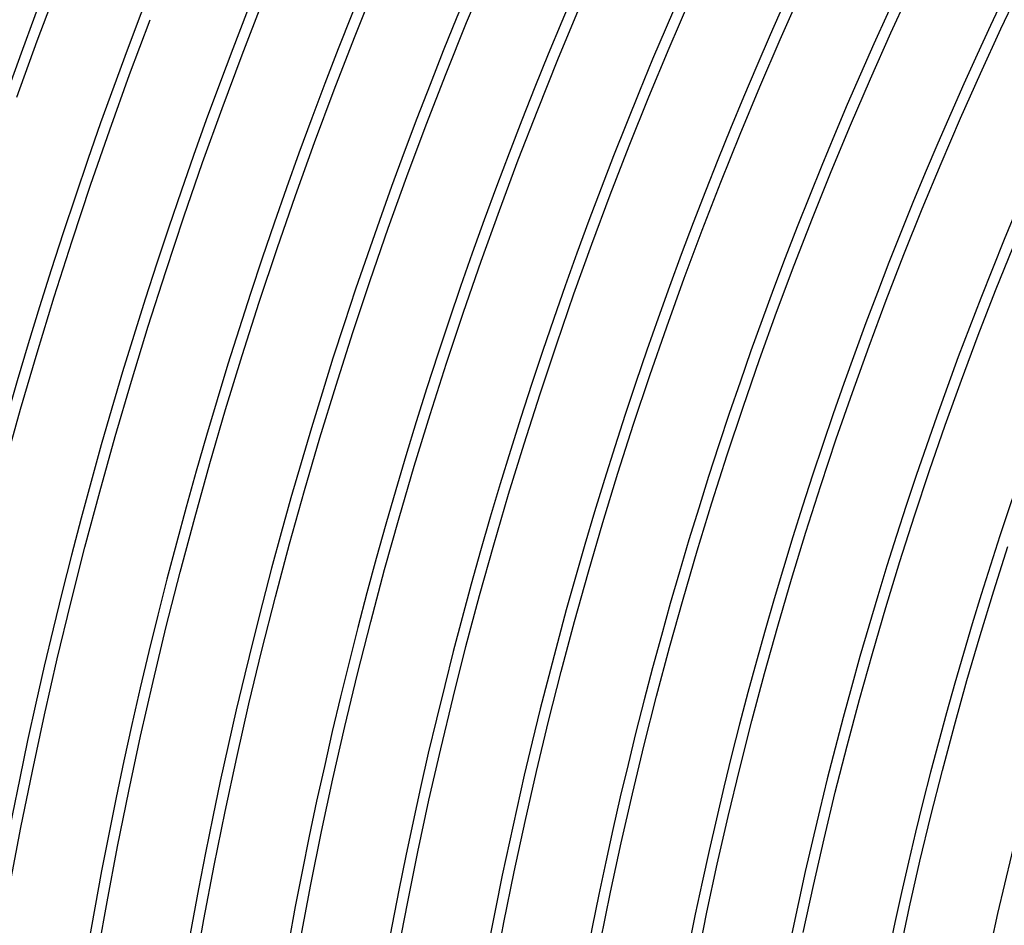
# Model space of a CAD drawing. Header units: millimetres. Extents: x -280 to 280, y -247 to 247.
# Tile 21 of 85: x -212 to -167, y 37 to 79. Entities that reach past the tile are written whole.
import ezdxf

# ---------------------------------------------------------------- set-up
doc = ezdxf.new("R2010")
doc.units = ezdxf.units.MM
doc.layers.add('THICK', color=7, linetype='Continuous')

msp = doc.modelspace()

# ---------------------------------------------------------------- linework, layer by layer
at = {"layer": 'THICK'}
for p, q in [((-192.064, 78.534), (-191.098, 80.858)), ((-211.692, 77.696), (-210.734, 80.258)), ((-197.188, 77.851), (-196.229, 80.237)), ((-172.678, 78.055), (-171.718, 80.144)), ((-167.641, 78.241), (-166.679, 80.268)), ((-177.735, 77.759), (-176.778, 79.909)), ((-202.323, 77.055), (-201.374, 79.504)), ((-182.809, 77.351), (-181.857, 79.562)), ((-187.899, 76.831), (-186.953, 79.104)), ((-207.468, 76.146), (-206.529, 78.657)), ((-193.003, 76.199), (-192.064, 78.534)), ((-173.612, 75.955), (-172.678, 78.055)), ((-168.577, 76.202), (-167.641, 78.241)), ((-212.619, 75.123), (-211.692, 77.696)), ((-198.118, 75.454), (-197.188, 77.851)), ((-178.665, 75.597), (-177.735, 77.759)), ((-203.243, 74.595), (-202.323, 77.055)), ((-183.734, 75.128), (-182.809, 77.351)), ((-188.817, 74.546), (-187.899, 76.831)), ((-208.376, 73.624), (-207.468, 76.146)), ((-193.913, 73.852), (-193.003, 76.199)), ((-169.489, 74.151), (-168.577, 76.202)), ((-174.52, 73.844), (-173.612, 75.955)), ((-199.019, 73.045), (-198.118, 75.454)), ((-179.568, 73.425), (-178.665, 75.597)), ((-184.631, 72.894), (-183.734, 75.128)), ((-204.133, 72.125), (-203.243, 74.595)), ((-189.707, 72.25), (-188.817, 74.546)), ((-194.794, 71.495), (-193.913, 73.852)), ((-175.403, 71.721), (-174.52, 73.844)), ((-170.376, 72.09), (-169.489, 74.151)), ((-209.254, 71.091), (-208.376, 73.624)), ((-180.446, 71.241), (-179.568, 73.425)), ((-199.89, 70.626), (-199.019, 73.045)), ((-185.502, 70.649), (-184.631, 72.894)), ((-204.993, 69.643), (-204.133, 72.125)), ((-190.57, 69.944), (-189.707, 72.25)), ((-171.238, 70.018), (-170.376, 72.09)), ((-176.26, 69.589), (-175.403, 71.721)), ((-195.647, 69.127), (-194.794, 71.495)), ((-181.297, 69.047), (-180.446, 71.241)), ((-210.1, 68.548), (-209.254, 71.091)), ((-200.732, 68.196), (-199.89, 70.626)), ((-186.345, 68.394), (-185.502, 70.649)), ((-191.404, 67.627), (-190.57, 69.944)), ((-172.075, 67.936), (-171.238, 70.018)), ((-205.822, 67.152), (-204.993, 69.643)), ((-177.091, 67.446), (-176.26, 69.589)), ((-196.471, 66.748), (-195.647, 69.127)), ((-182.121, 66.843), (-181.297, 69.047)), ((-210.916, 65.994), (-210.1, 68.548)), ((-201.544, 65.756), (-200.732, 68.196)), ((-187.161, 66.128), (-186.345, 68.394)), ((-167.889, 66.284), (-167.073, 68.315)), ((-192.21, 65.301), (-191.404, 67.627)), ((-172.886, 65.844), (-172.075, 67.936)), ((-206.622, 64.65), (-205.822, 67.152)), ((-177.896, 65.293), (-177.091, 67.446)), ((-197.266, 64.36), (-196.471, 66.748)), ((-182.918, 64.629), (-182.121, 66.843)), ((-168.681, 64.242), (-167.889, 66.284)), ((-211.701, 63.431), (-210.916, 65.994)), ((-202.327, 63.307), (-201.544, 65.756)), ((-187.949, 63.853), (-187.161, 66.128)), ((-173.672, 63.742), (-172.886, 65.844)), ((-192.988, 62.965), (-192.21, 65.301)), ((-178.675, 63.13), (-177.896, 65.293)), ((-207.391, 62.139), (-206.622, 64.65)), ((-198.032, 61.963), (-197.266, 64.36)), ((-183.689, 62.406), (-182.918, 64.629)), ((-169.447, 62.192), (-168.681, 64.242)), ((-188.71, 61.569), (-187.949, 63.853)), ((-174.432, 61.631), (-173.672, 63.742)), ((-212.455, 60.859), (-211.701, 63.431)), ((-203.08, 60.848), (-202.327, 63.307)), ((-179.428, 60.958), (-178.675, 63.13)), ((-193.738, 60.619), (-192.988, 62.965)), ((-208.129, 59.619), (-207.391, 62.139)), ((-184.432, 60.173), (-183.689, 62.406)), ((-170.189, 60.132), (-169.447, 62.192)), ((-198.769, 59.556), (-198.032, 61.963)), ((-189.443, 59.275), (-188.71, 61.569)), ((-175.167, 59.511), (-174.432, 61.631)), ((-213.178, 58.277), (-212.455, 60.859)), ((-203.803, 58.38), (-203.08, 60.848)), ((-180.154, 58.777), (-179.428, 60.958)), ((-194.459, 58.265), (-193.738, 60.619)), ((-185.148, 57.932), (-184.432, 60.173)), ((-170.906, 58.063), (-170.189, 60.132)), ((-208.837, 57.091), (-208.129, 59.619)), ((-199.477, 57.141), (-198.769, 59.556)), ((-175.876, 57.382), (-175.167, 59.511)), ((-190.148, 56.973), (-189.443, 59.275)), ((-180.854, 56.588), (-180.154, 58.777)), ((-204.496, 55.904), (-203.803, 58.38)), ((-195.151, 55.902), (-194.459, 58.265)), ((-171.598, 55.986), (-170.906, 58.063)), ((-185.837, 55.682), (-185.148, 57.932)), ((-176.559, 55.244), (-175.876, 57.382)), ((-209.514, 54.553), (-208.837, 57.091)), ((-200.156, 54.717), (-199.477, 57.141)), ((-190.825, 54.663), (-190.148, 56.973)), ((-181.527, 54.39), (-180.854, 56.588)), ((-205.159, 53.419), (-204.496, 55.904)), ((-195.815, 53.531), (-195.151, 55.902)), ((-172.264, 53.9), (-171.598, 55.986)), ((-186.499, 53.423), (-185.837, 55.682)), ((-177.216, 53.098), (-176.559, 55.244)), ((-210.16, 52.008), (-209.514, 54.553)), ((-200.805, 52.285), (-200.156, 54.717)), ((-191.474, 52.344), (-190.825, 54.663)), ((-167.97, 52.556), (-167.32, 54.59)), ((-182.173, 52.184), (-181.527, 54.39)), ((-172.905, 51.807), (-172.264, 53.9)), ((-205.792, 50.927), (-205.159, 53.419)), ((-196.45, 51.152), (-195.815, 53.531)), ((-187.133, 51.157), (-186.499, 53.423)), ((-177.847, 50.945), (-177.216, 53.098)), ((-201.424, 49.846), (-200.805, 52.285)), ((-192.095, 50.018), (-191.474, 52.344)), ((-168.595, 50.515), (-167.97, 52.556)), ((-210.776, 49.455), (-210.16, 52.008)), ((-182.793, 49.971), (-182.173, 52.184)), ((-173.521, 49.706), (-172.905, 51.807)), ((-206.395, 48.427), (-205.792, 50.927)), ((-197.056, 48.765), (-196.45, 51.152)), ((-187.74, 48.884), (-187.133, 51.157)), ((-178.452, 48.784), (-177.847, 50.945)), ((-169.195, 48.467), (-168.595, 50.515)), ((-192.688, 47.684), (-192.095, 50.018)), ((-183.385, 47.75), (-182.793, 49.971)), ((-202.014, 47.399), (-201.424, 49.846)), ((-174.111, 47.597), (-173.521, 49.706)), ((-211.36, 46.895), (-210.776, 49.455)), ((-197.633, 46.371), (-197.056, 48.765)), ((-188.319, 46.603), (-187.74, 48.884)), ((-179.031, 46.616), (-178.452, 48.784)), ((-206.967, 45.92), (-206.395, 48.427)), ((-169.771, 46.411), (-169.195, 48.467)), ((-183.951, 45.522), (-183.385, 47.75)), ((-202.574, 44.945), (-202.014, 47.399)), ((-193.252, 45.343), (-192.688, 47.684)), ((-174.676, 45.482), (-174.111, 47.597)), ((-211.913, 44.328), (-211.36, 46.895)), ((-198.181, 43.971), (-197.633, 46.371)), ((-188.871, 44.315), (-188.319, 46.603)), ((-179.583, 44.441), (-179.031, 46.616)), ((-170.321, 44.348), (-169.771, 46.411)), ((-207.509, 43.406), (-206.967, 45.92)), ((-184.49, 43.287), (-183.951, 45.522)), ((-175.215, 43.36), (-174.676, 45.482)), ((-193.788, 42.996), (-193.252, 45.343)), ((-203.104, 42.485), (-202.574, 44.945)), ((-212.436, 41.754), (-211.913, 44.328)), ((-189.394, 42.021), (-188.871, 44.315)), ((-180.109, 42.259), (-179.583, 44.441)), ((-170.846, 42.279), (-170.321, 44.348)), ((-198.699, 41.564), (-198.181, 43.971)), ((-208.02, 40.886), (-207.509, 43.406)), ((-185.001, 41.046), (-184.49, 43.287)), ((-175.728, 41.232), (-175.215, 43.36)), ((-194.295, 40.642), (-193.788, 42.996)), ((-203.604, 40.018), (-203.104, 42.485)), ((-189.89, 39.721), (-189.394, 42.021)), ((-180.608, 40.072), (-180.109, 42.259)), ((-171.347, 40.204), (-170.846, 42.279)), ((-212.926, 39.174), (-212.436, 41.754)), ((-199.189, 39.15), (-198.699, 41.564)), ((-185.485, 38.799), (-185.001, 41.046)), ((-176.215, 39.097), (-175.728, 41.232)), ((-208.501, 38.36), (-208.02, 40.886)), ((-194.773, 38.283), (-194.295, 40.642)), ((-181.081, 37.878), (-180.608, 40.072)), ((-171.822, 38.122), (-171.347, 40.204)), ((-204.075, 37.546), (-203.604, 40.018)), ((-190.358, 37.415), (-189.89, 39.721)), ((-199.649, 36.731), (-199.189, 39.15)), ((-185.942, 36.547), (-185.485, 38.799)), ((-176.676, 36.957), (-176.215, 39.097)), ((-208.951, 35.828), (-208.501, 38.36)), ((-195.223, 35.917), (-194.773, 38.283)), ((-181.527, 35.679), (-181.081, 37.878)), ((-172.271, 36.035), (-171.822, 38.122)), ((-204.515, 35.068), (-204.075, 37.546)), ((-190.798, 35.103), (-190.358, 37.415))]:
    msp.add_line(p, q, dxfattribs=at)
for radius, start, end in [(240, 120.47664, 179.52332), (236, 120.48558, 179.51444), (234.5, 120.15899, 179.84102), (230, 120.06502, 179.93499), (230.5, 120.49715, 179.50286), (226, 120.50706, 179.49295), (221.5, 120.51738, 179.48264), (217, 120.52809, 179.47192), (212.5, 120.53926, 179.46075), (208, 120.55095, 179.44906), (203.5, 120.5631, 179.43686), (199, 120.57587, 179.42414), (194.5, 120.58917, 179.41085), (190, 120.60315, 179.39687), (185.5, 120.61776, 179.38226), (181, 120.63311, 179.3669), (176.5, 120.64927, 179.35074), (172, 120.66623, 179.33373)]:
    msp.add_arc((0, 0), radius, start, end, dxfattribs=at)

doc.saveas('drawing.dxf')
